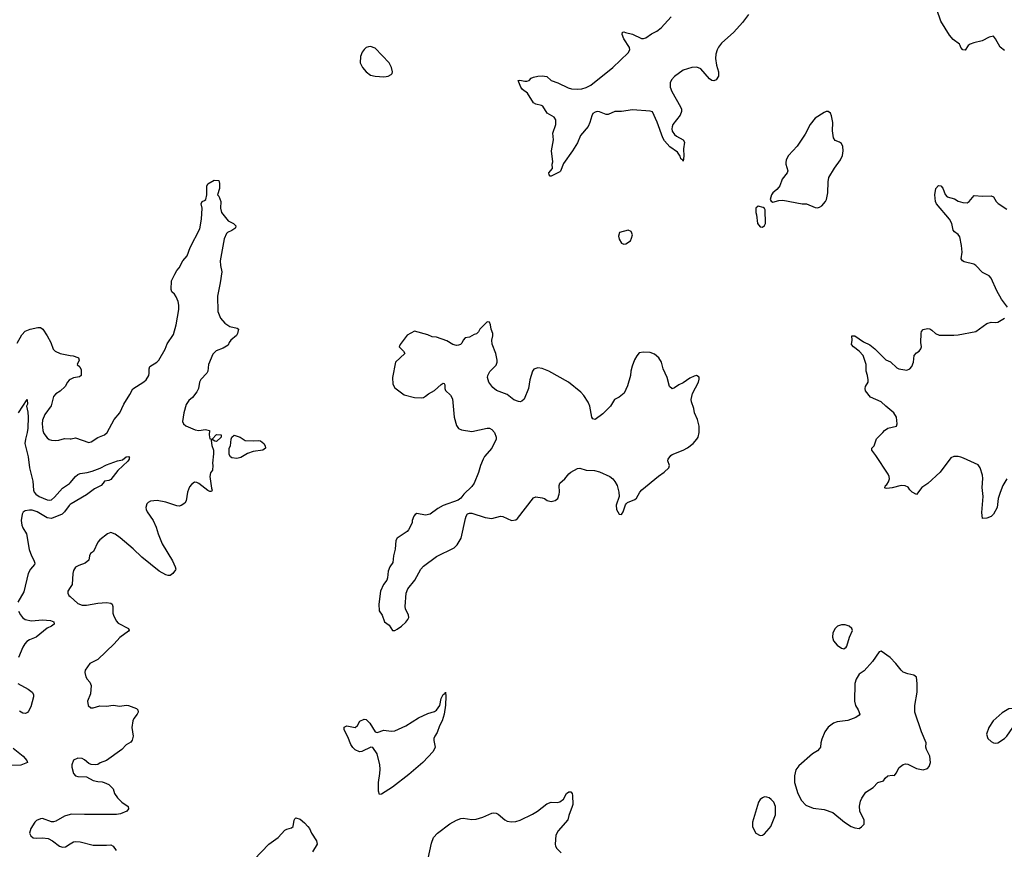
# Model space of a CAD drawing. Header units: inches. Extents: x 1954678 to 2060271, y 904822 to 1016299.
# Tile 69 of 256: x 1999541 to 2008488, y 921202 to 928744. Entities that reach past the tile are written whole.
import ezdxf

# ---------------------------------------------------------------- set-up
doc = ezdxf.new("R2010")
doc.units = ezdxf.units.IN
doc.header["$MEASUREMENT"] = 0
doc.layers.add('B9992', color=7, linetype='Continuous')
doc.layers.add('C0902', color=7, linetype='Continuous')

msp = doc.modelspace()

# ---------------------------------------------------------------- linework, layer by layer
at = {"layer": 'B9992', "color": 5}
for points, elevation in [([(1999518.2, 925801.8), (1999560.6, 925879.4), (1999590, 925913), (1999635.3, 925930), (1999704.9, 925944.9), (1999730, 925944.9), (1999751.3, 925931.3), (1999792.4, 925870), (1999823.1, 925810), (1999844.9, 925750), (1999862.4, 925730), (1999910, 925709.2), (2000000, 925692.2)], 580), ([(2000000, 925472.3), (1999990, 925466.6), (1999975.5, 925450), (1999955.5, 925410), (1999910, 925366), (1999870, 925342.7), (1999850, 925319.3), (1999826.6, 925233.4), (1999770, 925154.5), (1999750, 925104), (1999745.5, 925070), (1999750.3, 925010.3), (1999760.5, 924980.5), (1999790, 924943.8), (1999810, 924928.4), (1999830, 924921.3), (1999870, 924919.5), (1999897.6, 924922.4), (1999950, 924937.3), (2000000, 924933.7)], 580), ([(1999530, 925171), (1999610, 925292), (1999613.4, 925250), (1999604.7, 925230), (1999616, 925176), (1999619.4, 925130), (1999614.8, 925030), (1999610.7, 924990), (1999593.4, 924930), (1999588.3, 924890), (1999618.9, 924770), (1999630, 924671), (1999659.7, 924550), (1999666.5, 924466.5), (1999671.5, 924450), (1999688.9, 924430), (1999719.6, 924410), (1999790, 924379.3), (1999810, 924375.4), (1999830, 924380.2), (1999858, 924402), (1999930, 924483.8), (1999994.2, 924525.8), (2000000, 924532.8)], 560), ([(2000000, 924335.1), (1999992, 924328), (1999949.4, 924270.5), (1999928.4, 924250), (1999830, 924210.5), (1999790, 924216.3), (1999701, 924270), (1999656.2, 924283.8), (1999630, 924285.4), (1999590, 924277.8), (1999573.9, 924266.2), (1999563.8, 924250), (1999553.4, 924190), (1999560.6, 924150), (1999570, 924124.9), (1999603.2, 924070), (1999627.9, 923927.9), (1999648.7, 923868.7), (1999671.4, 923830), (1999677.7, 923802.2), (1999677, 923790), (1999639.5, 923750), (1999619.7, 923710), (1999578.7, 923541.3), (1999524.2, 923450)], 560), ([(2000000, 923581.6), (1999980.4, 923550), (1999978, 923530), (1999988.8, 923508.8), (2000000, 923498.8)], 580), ([(1999530, 923366), (1999550, 923332.2), (1999568.1, 923308.1), (1999590, 923291.5), (1999650, 923280.2), (1999750, 923288.2), (1999821.4, 923281.4), (1999851, 923270), (1999856, 923250), (1999831, 923230), (1999790, 923211.2), (1999690, 923129.7), (1999630, 923105.1), (1999606.4, 923090), (1999587.2, 923070), (1999570, 923040.9), (1999530, 922946)], 560), ([(1999524.4, 922710), (1999618, 922658), (1999654, 922630), (1999667.9, 922607.9), (1999667.8, 922587.8), (1999643.8, 922496.2), (1999622.8, 922457.2), (1999613.8, 922446.2), (1999600.3, 922439.7), (1999590, 922436.5), (1999570, 922439.5), (1999538.4, 922458.4)], 560), ([(1999480.7, 922120.7), (1999572, 922050), (1999606, 922010), (1999611, 921990), (1999552.1, 921967.9), (1999450, 921963.9)], 560), ([(2000000, 921517.8), (1999950, 921502.6), (1999870, 921457), (1999850, 921452.3), (1999830, 921452.3), (1999750, 921480.9), (1999730, 921479.3), (1999695.2, 921464.8), (1999678.8, 921450), (1999642.4, 921390), (1999630.6, 921350), (1999643.7, 921323.7), (1999665.3, 921305.3), (1999690, 921301.6), (1999750, 921304.9), (1999799.2, 921299.2), (1999838.5, 921278.6), (1999904, 921230), (1999930, 921220.4), (1999956.2, 921223.8), (2000000, 921250.3)], 580)]:
    msp.add_lwpolyline(points, dxfattribs=dict(at, elevation=elevation))
at = {"layer": 'C0902', "color": 5}
for points, elevation in [([(2008490, 928464), (2008450, 928495.3), (2008409.4, 928570), (2008390, 928592.7), (2008350, 928583.7), (2008287.1, 928552.9), (2008210, 928534.5), (2008178, 928522), (2008161, 928510), (2008132.2, 928467.8), (2008110.6, 928469.4), (2008092.7, 928490), (2008087.3, 928510), (2008079.8, 928519.7), (2008024.6, 928564.6), (2007990, 928602.4), (2007910.8, 928730), (2007875.1, 928835.1)], 580), ([(2006164.2, 928790), (2006110, 928717.7), (2006030, 928630.7), (2005919.6, 928530), (2005890, 928492.8), (2005879.2, 928470), (2005868.3, 928430), (2005864.7, 928390), (2005872.3, 928330), (2005890.2, 928270.2), (2005891.3, 928250), (2005890, 928229.3), (2005870, 928196.3), (2005850, 928186.6), (2005830, 928191.6), (2005810, 928207.3), (2005730, 928296.2), (2005710, 928307.3), (2005690, 928311.6), (2005649.6, 928309.6), (2005570, 928285.4), (2005490, 928228.5), (2005463, 928197), (2005451, 928170), (2005451, 928130), (2005468.4, 928090), (2005546.7, 927950), (2005554.3, 927930), (2005555.6, 927910), (2005543.6, 927876.4), (2005477.1, 927790), (2005468.7, 927770), (2005467.2, 927750), (2005470.4, 927730), (2005490, 927701.3), (2005510, 927684.4), (2005570, 927651), (2005582.8, 927630), (2005572, 927570), (2005575.8, 927504.2), (2005570, 927458), (2005566.8, 927466.8), (2005550, 927479), (2005543.3, 927503.3), (2005518.7, 927538.7), (2005450, 927587), (2005401.8, 927641.8), (2005386.1, 927670), (2005332.6, 927812.6), (2005290, 927907), (2005270, 927913.3), (2005110, 927923.5), (2005010.2, 927909.8), (2004950, 927908.4), (2004890, 927881.6), (2004870, 927880.5), (2004810, 927907.2), (2004790, 927908.6), (2004770, 927903.9), (2004750, 927889.6), (2004740.2, 927870), (2004723.2, 927810), (2004706, 927774), (2004635.8, 927690), (2004610, 927624), (2004565.3, 927550), (2004483.6, 927436.4), (2004454.6, 927365.4), (2004450, 927359.3), (2004390, 927329.5), (2004370, 927321.2), (2004362.7, 927322.7), (2004353.6, 927333.6), (2004349.6, 927350), (2004384, 927390), (2004381.2, 927430), (2004385.2, 927450), (2004372.3, 927550), (2004391.3, 927650), (2004386.5, 927713.5), (2004411.8, 927790), (2004412.3, 927832.3), (2004397, 927857), (2004335.1, 927895.1), (2004296.3, 927956.3), (2004283.6, 927963.6), (2004230, 927976.2), (2004210, 927989.3), (2004154.9, 928074.9), (2004110, 928109.7), (2004095.1, 928130), (2004069.6, 928190), (2004086, 928194), (2004130, 928184), (2004150, 928184), (2004169.4, 928190.6), (2004190, 928211.3), (2004210, 928221), (2004249.4, 928230.6), (2004290, 928234), (2004330, 928226), (2004370.4, 928190.4), (2004430, 928170.4), (2004523.8, 928123.8), (2004556, 928116), (2004610, 928111.5), (2004650, 928116.1), (2004690, 928126.9), (2004730, 928149.2), (2004929.8, 928310), (2005070, 928441.1), (2005086.3, 928470), (2005081.5, 928490), (2005029.9, 928570), (2005016.3, 928610), (2005019, 928630), (2005030, 928634.4), (2005046.1, 928626.1), (2005110, 928612.3), (2005190, 928574), (2005210, 928573.6), (2005230, 928580.2), (2005283.6, 928616.4), (2005330, 928638.1), (2005369, 928670), (2005460.4, 928770)], 580), ([(2000000, 924933.7), (2000010, 924933), (2000050, 924941.3), (2000170, 924900.5), (2000190, 924906), (2000250, 924946), (2000310.9, 924969.1), (2000336.3, 924990), (2000398.4, 925110), (2000451.3, 925170), (2000488.2, 925250), (2000543.6, 925336.4), (2000570, 925387.7), (2000670, 925450.5), (2000690, 925470.6), (2000714, 925510), (2000719.1, 925530), (2000717.4, 925570), (2000725.1, 925590), (2000787.6, 925630), (2000804.7, 925650), (2000863.7, 925750), (2000881.7, 925798.3), (2000938.9, 925881.1), (2000963.7, 925970), (2000986.3, 926110), (2000987.8, 926147.8), (2000980.8, 926180.8), (2000964.1, 926224.1), (2000948.5, 926248.5), (2000925.1, 926270), (2000917.4, 926290), (2000922, 926370), (2000950, 926430.4), (2000970, 926463), (2000992, 926488), (2001023.1, 926550), (2001061.7, 926598.3), (2001090, 926672.4), (2001177.4, 926842.6), (2001192.1, 926930), (2001198.4, 927030), (2001189, 927071), (2001198, 927090), (2001220.9, 927099.1), (2001234, 927110), (2001240.9, 927150), (2001240.9, 927230), (2001249.5, 927250), (2001310, 927284.7), (2001350, 927282), (2001355.9, 927255.9), (2001355.5, 927210), (2001338, 927150), (2001350, 927138), (2001370, 927092), (2001367.3, 927030), (2001374.8, 926990), (2001434.4, 926914.4), (2001484.7, 926890), (2001504.7, 926870), (2001501, 926850), (2001495.2, 926844.8), (2001470, 926826.6), (2001430.5, 926809.5), (2001420.4, 926799.6), (2001398, 926750), (2001363.7, 926550), (2001365.3, 926510), (2001378.4, 926450), (2001363.1, 926350), (2001337.6, 926230), (2001340.8, 926090), (2001366, 926030), (2001405.5, 925985.5), (2001450, 925953.1), (2001518.9, 925938.9), (2001530.5, 925930), (2001520.2, 925890), (2001510, 925873.6), (2001461.3, 925830), (2001446, 925810), (2001434.9, 925785.1), (2001390, 925757.6), (2001327.7, 925732.3), (2001296.2, 925703.8), (2001257.6, 925610), (2001250.4, 925550), (2001241.6, 925530), (2001187.3, 925472.7), (2001174, 925450), (2001166, 925390), (2001150, 925360.7), (2001110.4, 925310), (2001079, 925281), (2001054.1, 925245.9), (2001031.6, 925170), (2001020.5, 925090), (2001028.4, 925068.4), (2001050.3, 925050.3), (2001135.9, 925015.9), (2001170, 925010.3), (2001230, 925018.9), (2001266, 925010), (2001262, 924970), (2001270, 924932), (2001290, 924931.3), (2001330, 924971.3), (2001372, 924970), (2001372, 924950), (2001330.7, 924909.3), (2001313.6, 924913.6), (2001290, 924928), (2001282, 924918), (2001287.4, 924872.6), (2001301.7, 924830), (2001303.7, 924796.3), (2001292.3, 924712.3), (2001297.1, 924690), (2001293, 924650), (2001276.7, 924623.3), (2001270.3, 924590), (2001283.7, 924483.7), (2001290, 924466), (2001284.7, 924455.3), (2001270, 924455.1), (2001250, 924464.2), (2001170, 924527.6), (2001150, 924537.6), (2001130, 924539.5), (2001101.1, 924518.9), (2001083.8, 924496.2), (2001067, 924450), (2001055.5, 924370), (2001040.7, 924350), (2001010, 924326.6), (2000990, 924322), (2000970, 924324.5), (2000870, 924356.3), (2000790, 924371.5), (2000730, 924367), (2000710, 924356), (2000698, 924342), (2000688.7, 924310), (2000690.3, 924290), (2000698.7, 924270), (2000753.4, 924190), (2000780.3, 924130), (2000799.5, 924070), (2000837.4, 923977.4), (2000930, 923822.8), (2000955.5, 923770), (2000959.1, 923750), (2000956.1, 923743.9), (2000934.4, 923710), (2000910, 923691.8), (2000890, 923691.6), (2000870, 923697.6), (2000810, 923731.6), (2000650, 923856.4), (2000572.7, 923932.7), (2000453.9, 924033.9), (2000410, 924067), (2000370, 924082.7), (2000338, 924070), (2000270, 924016), (2000250, 923993.2), (2000211, 923910), (2000186, 923890), (2000176, 923870), (2000170.5, 923829.5), (2000136.1, 923803.9), (2000078, 923782), (2000050, 923766), (2000030, 923735.3), (2000023.8, 923710), (2000017.6, 923610), (2000000, 923581.6)], 580), ([(2008517.4, 926130), (2008463.6, 926203.6), (2008419.8, 926279.7), (2008370, 926392.7), (2008350, 926414.5), (2008290, 926446.6), (2008229.4, 926510), (2008210, 926520.5), (2008123.5, 926543.5), (2008109.3, 926550), (2008095.1, 926570), (2008103.7, 926630), (2008098.4, 926690), (2008083.7, 926770), (2008069.3, 926790), (2008035.1, 926815.1), (2008022.9, 926830), (2008009.7, 926890), (2007990.8, 926930), (2007871.2, 927070), (2007862, 927090), (2007856.3, 927150), (2007866.6, 927210), (2007890, 927236), (2007910, 927234), (2007930, 927211.3), (2007950, 927156), (2007970, 927134.8), (2008034.6, 927114.6), (2008070, 927094.8), (2008110, 927081), (2008150, 927078), (2008170, 927091.3), (2008214, 927146), (2008290, 927139.1), (2008370, 927141), (2008390, 927132), (2008414.8, 927090), (2008432.5, 927072.5), (2008510, 927021.3)], 580), ([(2008512.2, 924570), (2008474.9, 924510), (2008450, 924446), (2008433.6, 924390), (2008423, 924310), (2008390.4, 924250), (2008370, 924227.6), (2008330, 924212.3), (2008289.3, 924210), (2008283.9, 924263.9), (2008296, 924410), (2008286, 924490), (2008293.6, 924573.6), (2008290, 924602), (2008267.8, 924670), (2008250, 924696.3), (2008118.6, 924758.6), (2008093.5, 924766.5), (2008070, 924771.9), (2008030, 924772.1), (2008000.8, 924759.2), (2007906.4, 924630), (2007793.5, 924526.5), (2007738.8, 924490), (2007690, 924428), (2007650, 924449.2), (2007629.2, 924470), (2007613.8, 924493.8), (2007586.8, 924506.8), (2007550, 924509.4), (2007470, 924489.3), (2007422, 924482), (2007404.1, 924484.1), (2007399, 924490), (2007405.4, 924494.6), (2007408.2, 924510), (2007420.8, 924519.2), (2007436.9, 924543.1), (2007444.1, 924570), (2007442.1, 924590), (2007431.9, 924611.9), (2007321.7, 924781.7), (2007285.1, 924830), (2007285.2, 924850), (2007305.1, 924870), (2007326.2, 924933.8), (2007385.2, 924990), (2007399, 925010), (2007430, 925030.4), (2007508, 925050), (2007515.3, 925070), (2007509, 925130), (2007484, 925170), (2007410, 925229.2), (2007370, 925269.3), (2007273.4, 925313.4), (2007226, 925370), (2007222.7, 925390), (2007226.6, 925410), (2007249.6, 925450), (2007251.5, 925470), (2007246, 925510), (2007234, 925550), (2007231.5, 925610), (2007206, 925690), (2007170, 925731.6), (2007118, 925770), (2007100.9, 925790), (2007106.6, 925830), (2007102, 925870), (2007130.2, 925870.2), (2007210, 925816.4), (2007267.5, 925787.5), (2007311.4, 925751.4), (2007410, 925652.7), (2007453.4, 925633.4), (2007510, 925579.3), (2007530, 925568.4), (2007602, 925558), (2007629.6, 925570.4), (2007647.7, 925592.3), (2007662, 925630), (2007670, 925691.3), (2007690, 925716), (2007714, 925730), (2007730, 925752), (2007734.5, 925770), (2007729.4, 925810), (2007731.6, 925890), (2007737, 925910), (2007751.7, 925928.3), (2007790, 925936.4), (2007810, 925933), (2007830, 925922), (2007862, 925890), (2007896, 925876), (2008030, 925874.3), (2008070, 925877.8), (2008230, 925910.4), (2008330, 925981.1), (2008370, 925994), (2008410, 925990.3), (2008430, 925994), (2008490, 926030.6)], 580), ([(2000000, 925692.2), (2000027.1, 925687.1), (2000070, 925672.7), (2000076, 925670), (2000081, 925650), (2000064.7, 925610), (2000087.1, 925587.1), (2000099.3, 925559.3), (2000098.8, 925510), (2000084, 925496), (2000030, 925489.4), (2000000, 925472.3)], 580), ([(2000000, 924532.8), (2000048.6, 924591.4), (2000070, 924609.4), (2000090, 924617.5), (2000153.1, 924626.9), (2000199.7, 924640.3), (2000273.4, 924666.6), (2000330, 924697.6), (2000430, 924732.4), (2000476.6, 924743.4), (2000510, 924770.5), (2000530, 924774), (2000542, 924770), (2000536.9, 924763.1), (2000536.3, 924750), (2000522.8, 924730), (2000433.4, 924646.6), (2000370, 924564.5), (2000350, 924553.2), (2000310.9, 924549.1), (2000301, 924530), (2000282.8, 924510), (2000222, 924478), (2000150, 924425.2), (2000010, 924343.8), (2000000, 924335.1)], 560), ([(2000000, 923498.8), (2000070, 923436.4), (2000110, 923420.9), (2000150, 923420.3), (2000250, 923438), (2000330, 923446.7), (2000370, 923440.7), (2000380.7, 923430), (2000388, 923410), (2000388.5, 923350), (2000393.7, 923330), (2000419.2, 923279.2), (2000437.7, 923257.7), (2000531.3, 923210), (2000534.8, 923194.8), (2000530, 923185.2), (2000450, 923126), (2000399.1, 923070), (2000252, 922927.9), (2000179.3, 922890), (2000135.8, 922830), (2000132.7, 922810), (2000143.8, 922770), (2000153.4, 922750), (2000180.3, 922720.3), (2000190.5, 922690), (2000184.4, 922615.6), (2000157.1, 922550), (2000163, 922510), (2000188.4, 922488.4), (2000210, 922487.7), (2000270, 922504.9), (2000330, 922502.4), (2000392.2, 922512.2), (2000450, 922502.4), (2000510, 922512.7), (2000530, 922510.5), (2000602.5, 922482.5), (2000616, 922470), (2000617.3, 922450), (2000608.2, 922430), (2000577.1, 922390), (2000570.4, 922370), (2000560.4, 922310), (2000572.4, 922230), (2000564.7, 922195.3), (2000550, 922176), (2000510, 922152.7), (2000471, 922110), (2000330, 922009.4), (2000273.2, 921986.8), (2000250, 921972.7), (2000230, 921969.3), (2000190, 921972.7), (2000170, 921981.2), (2000130, 922016.2), (2000110, 922027.3), (2000070.5, 922029.5), (2000030, 922012.7), (2000015.8, 921970), (2000015.3, 921950), (2000030, 921891.3), (2000049.1, 921869.1), (2000070, 921863.1), (2000150, 921861.6), (2000210, 921828), (2000250, 921817.3), (2000290, 921816.3), (2000310, 921810.5), (2000350.8, 921790), (2000370, 921774), (2000390.3, 921750.3), (2000403.8, 921710), (2000430.5, 921670), (2000470.3, 921630.3), (2000527.3, 921590), (2000530.8, 921570), (2000514.8, 921550), (2000456.1, 921523.9), (2000421.1, 921518.9), (2000130, 921517.2), (2000010, 921520.9), (2000000, 921517.8)], 580), ([(2003237.4, 921050), (2003283, 921257), (2003300.4, 921310), (2003336.3, 921350), (2003450, 921434.3), (2003510, 921467), (2003550, 921482.8), (2003570, 921486.4), (2003650, 921471.7), (2003690, 921474.6), (2003750, 921492.9), (2003830, 921529.1), (2003850, 921533.7), (2003870, 921531), (2003890, 921521.2), (2003949.3, 921469.3), (2003970, 921459), (2004010, 921451.5), (2004050, 921455.3), (2004090, 921468.2), (2004199.9, 921520.1), (2004245.6, 921550), (2004330, 921616.4), (2004370, 921630.8), (2004427.3, 921627.3), (2004450, 921634), (2004481.5, 921658.5), (2004509.7, 921710.4), (2004530, 921722.8), (2004550, 921724.7), (2004561, 921710), (2004564, 921690), (2004568.2, 921610), (2004562.4, 921590), (2004530.5, 921510), (2004522, 921470), (2004435.5, 921370), (2004414, 921330), (2004406.8, 921250), (2004410.7, 921230), (2004422.8, 921210), (2004462.8, 921170)], 580), ([(2001671.8, 921110), (2001806.3, 921250), (2001889.8, 921310.2), (2001950, 921374.9), (2001970, 921386), (2002010, 921396.3), (2002026, 921410), (2002034.2, 921465.8), (2002040.5, 921479.5), (2002050, 921487.3), (2002090, 921474.4), (2002130, 921442.4), (2002160.4, 921410), (2002175.8, 921390), (2002192.4, 921350), (2002238.9, 921278.9), (2002244.2, 921250), (2002200.7, 921179.3)], 580), ([(2000000, 921250.3), (2000030, 921268.4), (2000050, 921273.7), (2000090, 921268.5), (2000210, 921240.4), (2000330, 921239.1), (2000370, 921242.8), (2000390.4, 921230.4), (2000418, 921190)], 580)]:
    msp.add_lwpolyline(points, dxfattribs=dict(at, elevation=elevation))
for points, elevation in [([(2002730, 928499.5), (2002710, 928498), (2002690, 928489.4), (2002670, 928472.7), (2002651.8, 928448.2), (2002637, 928410), (2002635.8, 928350), (2002654.9, 928310), (2002690, 928270.6), (2002730, 928240.7), (2002770, 928230.7), (2002850, 928224.9), (2002870, 928227.3), (2002890, 928230.8), (2002915.5, 928244.5), (2002925.2, 928254.8), (2002929.2, 928270), (2002920.9, 928310), (2002899.5, 928350), (2002770, 928485.1)], 620), ([(2006870, 927909), (2006850, 927901.2), (2006770, 927849.2), (2006723.8, 927790), (2006678.3, 927701.7), (2006604.9, 927595.1), (2006528, 927510), (2006507.3, 927470), (2006503.5, 927443.5), (2006502.8, 927430), (2006521, 927370), (2006516, 927350), (2006470, 927294), (2006448, 927232), (2006439.9, 927220.1), (2006421.1, 927198.9), (2006384.7, 927170), (2006371.3, 927150), (2006362, 927110), (2006370, 927094), (2006384.7, 927084.7), (2006439, 927101), (2006476.5, 927103.5), (2006650, 927070.7), (2006690, 927070.6), (2006770, 927037.3), (2006790, 927034), (2006810, 927038.8), (2006830, 927051), (2006862.7, 927090), (2006872.7, 927110), (2006884.5, 927170), (2006886.3, 927270), (2006892.8, 927310), (2006944.6, 927395.4), (2006998.7, 927470), (2007016.3, 927510), (2007022.9, 927550), (2007022, 927590), (2007010, 927617.2), (2006991.5, 927631.5), (2006950, 927646), (2006935.1, 927670), (2006925.4, 927734.6), (2006929.3, 927810), (2006919.3, 927870), (2006910, 927895.3), (2006888.9, 927908.9)], 620), ([(2006250, 927049), (2006230.9, 927029.1), (2006230.8, 926990), (2006237.3, 926970), (2006245.5, 926890), (2006270, 926861), (2006290, 926858), (2006310, 926871.3), (2006319.3, 926890), (2006315.3, 927015.3), (2006308.7, 927028.7), (2006296.4, 927036.4)], 620), ([(2005070, 926829), (2004991.3, 926808.7), (2004983.5, 926776.5), (2004987.5, 926747.5), (2005010, 926711.3), (2005030, 926702), (2005050, 926704.7), (2005090, 926732), (2005102, 926758), (2005108.9, 926788.9), (2005098, 926818)], 620), ([(2003790, 925995.6), (2003723.8, 925930), (2003710, 925905.2), (2003691.9, 925888.1), (2003670, 925882.7), (2003630, 925859), (2003588.2, 925851.8), (2003570.6, 925829.4), (2003557.5, 925802.5), (2003548, 925792), (2003530, 925783.7), (2003510, 925780.9), (2003478, 925790), (2003423.2, 925823.2), (2003330, 925859), (2003290, 925862), (2003250, 925878), (2003130, 925913.2), (2003062.8, 925877.2), (2002998.8, 925790), (2002990.8, 925770), (2003030.3, 925730.3), (2003040.5, 925710), (2002954.9, 925630), (2002927.7, 925490), (2002930.8, 925430), (2002950, 925398), (2003033.8, 925333.8), (2003130, 925310.4), (2003190, 925306), (2003210, 925310.5), (2003230, 925321.6), (2003256.3, 925343.7), (2003310, 925374), (2003370, 925426.3), (2003390, 925438), (2003397.1, 925437.1), (2003404.5, 925424.5), (2003404.2, 925390), (2003411.5, 925371.5), (2003457.3, 925330), (2003475.6, 925295.6), (2003489.1, 925130), (2003510, 925056), (2003527.6, 925027.6), (2003556.4, 925016.4), (2003650, 925000.3), (2003790, 925030.4), (2003810, 925030.5), (2003830, 925018.8), (2003854.8, 924990), (2003870.6, 924950), (2003870.6, 924930), (2003831.3, 924848.7), (2003766.1, 924773.9), (2003752.2, 924750), (2003728.4, 924690), (2003711.7, 924628.3), (2003670, 924529.3), (2003650, 924500.9), (2003578, 924430), (2003550, 924392.7), (2003524.9, 924375.1), (2003390, 924327.1), (2003340.3, 924299.7), (2003270, 924247.6), (2003230, 924240.7), (2003150, 924253.2), (2003134.4, 924245.6), (2003122.8, 924230), (2003108.1, 924191.9), (2003107.3, 924170), (2003075.4, 924104.6), (2003060.7, 924090), (2002970.7, 924030), (2002958, 924010), (2002954, 923930), (2002939.1, 923870), (2002930.6, 923810.6), (2002905.3, 923770), (2002890.4, 923730), (2002882.7, 923670), (2002876.1, 923650), (2002846, 923610), (2002820.4, 923550), (2002804.2, 923430), (2002808.8, 923368.8), (2002834.8, 923330), (2002856, 923270), (2002898.5, 923238.5), (2002930, 923191.3), (2002950, 923190.8), (2002970, 923203.1), (2003010, 923230.4), (2003050, 923267), (2003067.6, 923290), (2003076.2, 923310), (2003074.5, 923330), (2003046.9, 923386.9), (2003044.2, 923410), (2003053.3, 923530), (2003068.7, 923570), (2003131.5, 923648.5), (2003186, 923750), (2003210, 923776.5), (2003330, 923862.6), (2003490, 923943.7), (2003516.9, 923970), (2003554, 924030), (2003591.5, 924208.5), (2003597, 924230), (2003610, 924250.7), (2003630, 924259.1), (2003650, 924258), (2003770, 924217.1), (2003830, 924210.4), (2003910, 924230.4), (2003930, 924226), (2004010, 924190.5), (2004050, 924196.3), (2004066, 924210), (2004210, 924396.3), (2004230, 924404.9), (2004290, 924398), (2004311, 924390), (2004332.8, 924372.8), (2004370, 924364.9), (2004407.3, 924372.7), (2004419.1, 924380.9), (2004430, 924391.3), (2004444.5, 924430), (2004447.3, 924450), (2004443, 924510), (2004448.7, 924531.3), (2004494.5, 924570), (2004530, 924614.8), (2004549, 924630), (2004610, 924664.9), (2004630, 924665.5), (2004688.1, 924648.1), (2004765.5, 924645.5), (2004810, 924633.1), (2004902.8, 924590), (2004930, 924570.4), (2004950, 924546), (2004968.9, 924510), (2004985.5, 924450), (2004987.7, 924410), (2004962.3, 924330), (2004964.9, 924290), (2004988.4, 924250), (2005010, 924246.7), (2005024, 924270), (2005045.3, 924334.7), (2005054, 924346), (2005065.1, 924354.9), (2005130, 924382), (2005145.8, 924394.2), (2005176.2, 924450), (2005193, 924470), (2005346.4, 924593.6), (2005397.8, 924630), (2005439.3, 924670), (2005446.6, 924690), (2005430, 924732), (2005433, 924750), (2005457.8, 924782.2), (2005470, 924791.6), (2005569.4, 924830), (2005610, 924850.3), (2005661.6, 924890), (2005695.1, 924930), (2005706, 924950), (2005716.9, 924990), (2005714.7, 925050), (2005700.5, 925110), (2005674, 925170), (2005667, 925210), (2005644.7, 925270), (2005644.2, 925290), (2005655.6, 925344.4), (2005709, 925450), (2005716.4, 925476.4), (2005714.6, 925494.6), (2005690, 925508), (2005670, 925504), (2005630, 925484), (2005570, 925441.2), (2005530, 925425.2), (2005490, 925397.2), (2005469.4, 925389.4), (2005445.2, 925410), (2005423.7, 925490), (2005389.6, 925569.6), (2005371.7, 925631.7), (2005349.2, 925670), (2005310, 925703.7), (2005270, 925718), (2005210, 925722.7), (2005170, 925714), (2005150, 925689.2), (2005129, 925651), (2005107.3, 925592.7), (2005094.9, 925550), (2005090.7, 925510), (2005064.4, 925415.6), (2005034.9, 925350), (2004990, 925312.7), (2004944.7, 925290), (2004910.3, 925229.6), (2004839, 925161), (2004769.3, 925109.3), (2004750, 925115.3), (2004741.2, 925130), (2004722.9, 925230), (2004708.1, 925268.1), (2004668.3, 925328.3), (2004638.7, 925358.7), (2004529.3, 925450), (2004350, 925548.2), (2004290, 925572.4), (2004250, 925578), (2004230, 925574), (2004214.2, 925565.8), (2004200.7, 925550), (2004176.4, 925470), (2004163.8, 925390), (2004126, 925294), (2004105.2, 925274.8), (2004090, 925269.4), (2004072.5, 925272.5), (2004030, 925289.3), (2003970, 925335.1), (2003873.8, 925373.8), (2003839.1, 925399.1), (2003804.5, 925450), (2003792, 925490), (2003794.5, 925510), (2003813.3, 925546.7), (2003870, 925604), (2003880.5, 925630), (2003879.7, 925650), (2003867.6, 925710), (2003835.1, 925795.1), (2003833, 925830), (2003841.6, 925870), (2003839.6, 925890), (2003826, 925930), (2003820.7, 925970), (2003810, 925993.2)], 620), ([(2001670, 924914.8), (2001710, 924919.1), (2001730, 924915.5), (2001758.8, 924890), (2001771.3, 924870), (2001776, 924850), (2001752, 924830), (2001663, 924817), (2001610, 924801.2), (2001550, 924762.7), (2001514, 924754), (2001470, 924762), (2001458, 924770), (2001446, 924790), (2001446, 924850), (2001458, 924870), (2001462, 924930), (2001468.7, 924950), (2001490, 924966), (2001544.7, 924950), (2001590, 924918)], 580), ([(2007010, 923243.7), (2006971.3, 923230), (2006950, 923209), (2006930.6, 923170), (2006926, 923130), (2006937.5, 923097.5), (2006970, 923058), (2007010, 923031.3), (2007030, 923024.7), (2007050, 923038), (2007057.2, 923050), (2007082.7, 923130), (2007108.7, 923190), (2007102, 923210), (2007078, 923230), (2007041.5, 923241.5)], 620), ([(2007370, 923002), (2007350, 922998), (2007290, 922909), (2007214.6, 922825.4), (2007170, 922792.7), (2007141.6, 922750), (2007130.5, 922709.5), (2007127.5, 922547.5), (2007134.8, 922510), (2007158.8, 922470), (2007174.8, 922430), (2007170, 922422), (2007139.5, 922400.5), (2007066.2, 922373.8), (2006970, 922360.5), (2006936, 922350), (2006886.4, 922313.6), (2006857.1, 922270), (2006830, 922204), (2006820.3, 922170), (2006816.4, 922130), (2006810, 922117.2), (2006790, 922098), (2006744, 922070), (2006619.9, 921960.1), (2006595.2, 921924.8), (2006582.4, 921870), (2006580.4, 921810), (2006612.2, 921710), (2006646.6, 921646.6), (2006684, 921604), (2006750, 921577), (2006850, 921562.6), (2006930, 921536.3), (2007036, 921450), (2007098, 921410), (2007130, 921396.3), (2007170, 921390.8), (2007190, 921406.8), (2007214, 921430), (2007214.6, 921465.4), (2007176, 921550), (2007172.9, 921592.9), (2007181.5, 921638.5), (2007192.1, 921667.9), (2007230, 921721), (2007295.5, 921764.5), (2007338, 921810), (2007390, 921824.7), (2007404, 921850), (2007428.7, 921870), (2007470, 921874.8), (2007490, 921871.3), (2007506.6, 921893.4), (2007533.8, 921946.2), (2007570, 921973), (2007590, 921978), (2007610, 921974.9), (2007690, 921935.5), (2007750, 921924), (2007790, 921936), (2007806.6, 921953.4), (2007818, 921990), (2007812.3, 922050), (2007780.9, 922110), (2007776, 922130), (2007777.2, 922170), (2007735.1, 922270), (2007675.1, 922450), (2007675.6, 922510), (2007696.2, 922630), (2007697, 922710), (2007690, 922768), (2007665.6, 922785.6), (2007610, 922796), (2007570, 922812.7), (2007550, 922829.2), (2007503.7, 922890), (2007450, 922946)], 620), ([(2002810, 921699.5), (2002800.8, 921730), (2002800.6, 921810), (2002814.5, 921890), (2002816.7, 921930), (2002813.1, 921970), (2002789.8, 922070), (2002750, 922127.6), (2002731.5, 922131.5), (2002650, 922091.1), (2002628.6, 922088.6), (2002590, 922106.6), (2002567.5, 922127.5), (2002550, 922155.1), (2002524.1, 922224.1), (2002490, 922289.2), (2002490, 922311.3), (2002515.5, 922324.5), (2002590, 922307.7), (2002610, 922326), (2002632.1, 922367.9), (2002670, 922384.9), (2002690, 922380.5), (2002724.4, 922350), (2002771.3, 922270), (2002790, 922264.9), (2002850, 922284.4), (2002915.6, 922275.6), (2002950, 922280.3), (2003050, 922323.7), (2003164, 922396), (2003250, 922437.4), (2003310, 922453.1), (2003330, 922467.4), (2003358.5, 922510), (2003370, 922574), (2003390, 922610.6), (2003403.2, 922616.8), (2003410, 922631.3), (2003414.1, 922594.1), (2003411, 922511), (2003399, 922430), (2003380.1, 922370), (2003356.5, 922323.5), (2003335, 922265), (2003313, 922230), (2003306, 922210), (2003304, 922190), (2003315.5, 922130), (2003297.7, 922090), (2003204.8, 921990), (2003078.6, 921881.4), (2002930, 921766.8), (2002830, 921702.2)], 580), ([(2008570, 922482.7), (2008530, 922479.3), (2008470, 922442.7), (2008387.3, 922370), (2008346.8, 922310), (2008327.3, 922250), (2008338.8, 922210), (2008370, 922180.7), (2008390, 922170.7), (2008410, 922168), (2008430, 922170.7), (2008489.2, 922210), (2008509.5, 922230.5), (2008564, 922310), (2008617.2, 922370), (2008624.7, 922415.3), (2008615.1, 922450), (2008590, 922475.1)], 620), ([(2006310, 921678), (2006290, 921669.3), (2006270, 921653.2), (2006253.4, 921630), (2006199.1, 921450), (2006200.5, 921410), (2006217.3, 921370), (2006231, 921350), (2006270, 921326), (2006290, 921330.8), (2006310, 921342.8), (2006352.7, 921390), (2006366, 921410), (2006410, 921514), (2006409.3, 921590), (2006395.1, 921630), (2006370, 921656), (2006350, 921669.2), (2006330, 921675.1)], 620)]:
    msp.add_lwpolyline(points, close=True, dxfattribs=dict(at, elevation=elevation))

doc.saveas('drawing.dxf')
